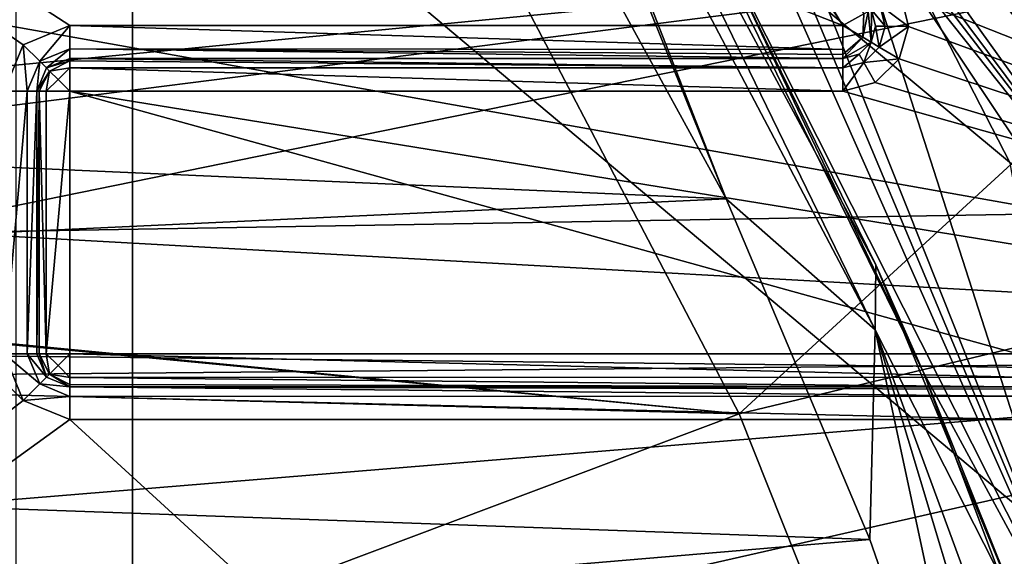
# Model space of a CAD drawing. Extents: x -252 to 252, y -10 to 1339.
# Tile 65 of 256: x 3.95 to 6.94, y 90.48 to 92.12. Entities that reach past the tile are written whole.
import ezdxf

# ---------------------------------------------------------------- set-up
doc = ezdxf.new("R2010")
doc.units = 0
doc.header["$LTSCALE"] = 52.148148
for name, color, linetype in [('199', 7, 'CONTINUOUS'), ('202', 7, 'CONTINUOUS'), ('2792', 7, 'CONTINUOUS'), ('350', 7, 'CONTINUOUS'), ('353', 7, 'CONTINUOUS'), ('355', 7, 'CONTINUOUS'), ('362', 7, 'CONTINUOUS'), ('363', 7, 'CONTINUOUS'), ('3671', 7, 'CONTINUOUS'), ('3674', 7, 'CONTINUOUS'), ('369', 7, 'CONTINUOUS'), ('370', 7, 'CONTINUOUS'), ('371', 7, 'CONTINUOUS'), ('3768', 7, 'CONTINUOUS'), ('3774', 7, 'CONTINUOUS'), ('3777', 7, 'CONTINUOUS'), ('380', 7, 'CONTINUOUS'), ('3840', 7, 'CONTINUOUS'), ('386', 7, 'CONTINUOUS'), ('476', 7, 'CONTINUOUS'), ('477', 7, 'CONTINUOUS'), ('481', 7, 'CONTINUOUS'), ('486', 7, 'CONTINUOUS'), ('487', 7, 'CONTINUOUS'), ('488', 7, 'CONTINUOUS'), ('489', 7, 'CONTINUOUS'), ('490', 7, 'CONTINUOUS'), ('491', 7, 'CONTINUOUS'), ('492', 7, 'CONTINUOUS'), ('540', 7, 'CONTINUOUS'), ('541', 7, 'CONTINUOUS'), ('542', 7, 'CONTINUOUS'), ('543', 7, 'CONTINUOUS'), ('544', 7, 'CONTINUOUS'), ('545', 7, 'CONTINUOUS')]:
    doc.layers.add(name, color=color, linetype=linetype)

msp = doc.modelspace()

# ---------------------------------------------------------------- linework, layer by layer
at = {"layer": '199', "color": 7, "linetype": 'CONTINUOUS'}
for points in [[(8.4624, 94.8702, 14.6714), (4.2912, 93.9065, 16.074), (8.463, 90.4324, 15.7058), (8.4624, 94.8702, 14.6714)], [(-0.0084, 89.5089, 17.3627), (4.2912, 93.9065, 16.074), (-0.0084, 94.7486, 16.2363), (-0.0084, 89.5089, 17.3627)], [(4.2912, 88.9937, 17.0673), (4.2912, 93.9065, 16.074), (-0.0084, 89.5089, 17.3627), (4.2912, 88.9937, 17.0673)], [(4.2912, 93.9065, 16.074), (4.2912, 88.9937, 17.0673), (8.463, 90.4324, 15.7058), (4.2912, 93.9065, 16.074)]]:
    msp.add_3dface(points, dxfattribs=at)
at = {"layer": '202', "color": 7, "linetype": 'CONTINUOUS'}
for points in [[(7.7743, 89.9714, 14.958), (3.9369, 93.195, 15.2682), (7.7758, 94.1546, 14.0199), (7.7743, 89.9714, 14.958)], [(3.9369, 88.5548, 16.1677), (3.9369, 93.195, 15.2682), (7.7743, 89.9714, 14.958), (3.9369, 88.5548, 16.1677)]]:
    msp.add_3dface(points, dxfattribs=at)
at = {"layer": '2792', "color": 7, "linetype": 'CONTINUOUS'}
for points in [[(-8.0822, 92.0774, -64.5), (7.9216, 92.365, -64.5), (-6.5416, 94.3981, -64.5), (-8.0822, 92.0774, -64.5)], [(7.9216, 92.365, -64.5), (-8.0822, 92.0774, -64.5), (0.0001, 91.6, -64.5), (7.9216, 92.365, -64.5)], [(0.9322, 91.4771, -64.5), (7.9216, 92.365, -64.5), (0.0001, 91.6, -64.5), (0.9322, 91.4771, -64.5)], [(1.8013, 91.1167, -64.5), (7.9216, 92.365, -64.5), (0.9322, 91.4771, -64.5), (1.8013, 91.1167, -64.5)], [(8.6059, 91.0413, -64.5), (7.9216, 92.365, -64.5), (1.8013, 91.1167, -64.5), (8.6059, 91.0413, -64.5)], [(2.5477, 90.5431, -64.5), (8.6059, 91.0413, -64.5), (1.8013, 91.1167, -64.5), (2.5477, 90.5431, -64.5)], [(3.1198, 89.7961, -64.5), (8.6059, 91.0413, -64.5), (2.5477, 90.5431, -64.5), (3.1198, 89.7961, -64.5)], [(9.212, 89.5971, -64.5), (8.6059, 91.0413, -64.5), (3.1198, 89.7961, -64.5), (9.212, 89.5971, -64.5)]]:
    msp.add_3dface(points, dxfattribs=at)
at = {"layer": '350', "color": 7, "linetype": 'CONTINUOUS'}
for points in [[(9.6618, 90.9966, -58), (6.6278, 92.1962, -58), (8.5346, 93.3624, -58), (9.6618, 90.9966, -58)], [(6.6524, 92.0968, -58), (6.6278, 92.1962, -58), (9.6618, 90.9966, -58), (6.6524, 92.0968, -58)], [(6.6243, 91.998, -58), (6.6524, 92.0968, -58), (9.6618, 90.9966, -58), (6.6243, 91.998, -58)], [(6.551, 91.9261, -58), (6.6243, 91.998, -58), (9.6618, 90.9966, -58), (6.551, 91.9261, -58)], [(6.9852, 91.1, -58), (4.1, 91.9, -58), (9.6618, 90.9966, -58), (6.9852, 91.1, -58)], [(4.1, 91.1, -58), (4.1, 91.9, -58), (6.9852, 91.1, -58), (4.1, 91.1, -58)], [(4.1, 91.9, -58), (6.4525, 91.9, -58), (9.6618, 90.9966, -58), (4.1, 91.9, -58)], [(6.4525, 91.9, -58), (6.551, 91.9261, -58), (9.6618, 90.9966, -58), (6.4525, 91.9, -58)]]:
    msp.add_3dface(points, dxfattribs=at)
at = {"layer": '353', "color": 7, "linetype": 'CONTINUOUS'}
for points in [[(3.9, 91.9, -11), (0.55, 94.4, -11), (3.9586, 92.0415, -11), (3.9, 91.9, -11)], [(3.9585, 90.9586, -11), (0.55, 94.4, -11), (3.9, 91.1, -11), (3.9585, 90.9586, -11)], [(0.55, 88.3279, -11), (0.55, 94.4, -11), (3.9585, 90.9586, -11), (0.55, 88.3279, -11)], [(6.4525, 92.1, -11), (0.55, 94.4, -11), (5.8125, 93.1558, -11), (6.4525, 92.1, -11)], [(4.1, 92.1, -11), (0.55, 94.4, -11), (6.4525, 92.1, -11), (4.1, 92.1, -11)], [(3.9586, 92.0415, -11), (0.55, 94.4, -11), (4.1, 92.1, -11), (3.9586, 92.0415, -11)], [(4.1, 90.9, -11), (0.55, 88.3279, -11), (3.9585, 90.9586, -11), (4.1, 90.9, -11)], [(8.266, 87.0844, -11), (0.55, 88.3279, -11), (4.1, 90.9, -11), (8.266, 87.0844, -11)], [(6.9852, 90.9, -11), (8.266, 87.0844, -11), (4.1, 90.9, -11), (6.9852, 90.9, -11)]]:
    msp.add_3dface(points, dxfattribs=at)
at = {"layer": '355', "color": 7, "linetype": 'CONTINUOUS'}
for points in [[(6.9852, 91, -11.1), (4.1, 91, -57.9), (6.9852, 91, -57.9), (6.9852, 91, -11.1)], [(4.1, 91, -11.1), (4.1, 91, -57.9), (6.9852, 91, -11.1), (4.1, 91, -11.1)]]:
    msp.add_3dface(points, dxfattribs=at)
at = {"layer": '362', "color": 7, "linetype": 'CONTINUOUS'}
for points in [[(6.4525, 92, -11.1), (6.4525, 92, -57.9), (4.1, 92, -11.1), (6.4525, 92, -11.1)], [(4.1, 92, -11.1), (6.4525, 92, -57.9), (4.1, 92, -57.9), (4.1, 92, -11.1)]]:
    msp.add_3dface(points, dxfattribs=at)
at = {"layer": '363', "color": 7, "linetype": 'CONTINUOUS'}
for points in [[(4, 91.1, -11.1), (4, 91.9, -57.9), (4, 91.1, -57.9), (4, 91.1, -11.1)], [(4, 91.9, -11.1), (4, 91.9, -57.9), (4, 91.1, -11.1), (4, 91.9, -11.1)]]:
    msp.add_3dface(points, dxfattribs=at)
at = {"layer": '3671', "color": 7, "linetype": 'CONTINUOUS'}
for points in [[(-5.5868, 92.0471, -68.3), (-5.0624, 92.9405, -68.3), (5.1685, 92.7719, -68.3), (-5.5868, 92.0471, -68.3)], [(6.1371, 90.9175, -68.3), (-5.5868, 92.0471, -68.3), (5.1685, 92.7719, -68.3), (6.1371, 90.9175, -68.3)], [(0, 91.5, -68.3), (-5.5868, 92.0471, -68.3), (6.1371, 90.9175, -68.3), (0, 91.5, -68.3)], [(1.7495, 91.0312, -68.3), (0, 91.5, -68.3), (6.1371, 90.9175, -68.3), (1.7495, 91.0312, -68.3)], [(3.0312, 89.7495, -68.3), (1.7495, 91.0312, -68.3), (6.1371, 90.9175, -68.3), (3.0312, 89.7495, -68.3)], [(6.6228, 89.6965, -68.3), (3.0312, 89.7495, -68.3), (6.1371, 90.9175, -68.3), (6.6228, 89.6965, -68.3)]]:
    msp.add_3dface(points, dxfattribs=at)
at = {"layer": '3674', "color": 7, "linetype": 'CONTINUOUS'}
for points in [[(6.1371, 90.9175, -68.3), (5.1685, 92.7719, -68.3), (8.0269, 92.6541, -68.4), (6.1371, 90.9175, -68.3)], [(6.1371, 90.9175, -68.3), (8.0269, 92.6541, -68.4), (8.5508, 91.4975, -68.4), (6.1371, 90.9175, -68.3)], [(6.6228, 89.6965, -68.3), (6.1371, 90.9175, -68.3), (8.5508, 91.4975, -68.4), (6.6228, 89.6965, -68.3)], [(6.6228, 89.6965, -68.3), (8.5508, 91.4975, -68.4), (9.0604, 90.137, -68.4), (6.6228, 89.6965, -68.3)]]:
    msp.add_3dface(points, dxfattribs=at)
at = {"layer": '369', "color": 7, "linetype": 'CONTINUOUS'}
for points in [[(-5.8437, 92.0983, -4.1302), (5.1213, 93.3575, -5.6696), (-5.1214, 93.3575, -5.6696), (-5.8437, 92.0983, -4.1302)], [(6.0979, 91.5727, -3.4143), (5.1213, 93.3575, -5.6696), (-5.8437, 92.0983, -4.1302), (6.0979, 91.5727, -3.4143)], [(-6.3513, 90.9946, -2.5666), (6.0979, 91.5727, -3.4143), (-5.8437, 92.0983, -4.1302), (-6.3513, 90.9946, -2.5666)], [(6.5351, 90.5352, -1.8406), (6.0979, 91.5727, -3.4143), (-6.3513, 90.9946, -2.5666), (6.5351, 90.5352, -1.8406)], [(-6.9326, 89.3925, 0.2232), (6.5351, 90.5352, -1.8406), (-6.3513, 90.9946, -2.5666), (-6.9326, 89.3925, 0.2232)], [(6.9326, 89.3925, 0.2232), (6.5351, 90.5352, -1.8406), (-6.9326, 89.3925, 0.2232), (6.9326, 89.3925, 0.2232)]]:
    msp.add_3dface(points, dxfattribs=at)
at = {"layer": '370', "color": 7, "linetype": 'CONTINUOUS'}
for points in [[(8.8811, 91.8031, -6.5), (7.7436, 93.9065, -6.5), (6.3209, 92.9292, -6.5), (8.8811, 91.8031, -6.5)], [(6.9617, 91.6808, -6.5), (8.8811, 91.8031, -6.5), (6.3209, 92.9292, -6.5), (6.9617, 91.6808, -6.5)]]:
    msp.add_3dface(points, dxfattribs=at)
at = {"layer": '371', "color": 7, "linetype": 'CONTINUOUS'}
for points in [[(5.5429, 93.2509, -6), (6.5534, 91.3712, -3.7037), (6.1075, 92.2802, -6), (5.5429, 93.2509, -6)], [(6.1075, 92.2802, -6), (6.5534, 91.3712, -3.7037), (6.698, 91.043, -6), (6.1075, 92.2802, -6)], [(6.5534, 91.3712, -3.7037), (7.0029, 90.2851, -2.1013), (6.698, 91.043, -6), (6.5534, 91.3712, -3.7037)], [(6.698, 91.043, -6), (7.0029, 90.2851, -2.1013), (7.2863, 89.4821, -6), (6.698, 91.043, -6)]]:
    msp.add_3dface(points, dxfattribs=at)
at = {"layer": '3768', "color": 7, "linetype": 'CONTINUOUS'}
for points in [[(9.8886, 92.2629, 13.5), (-9.905, 92.2293, 13.5), (10.4162, 91.0961, 13.5), (9.8886, 92.2629, 13.5)], [(-9.905, 92.2293, 13.5), (-10.4928, 90.9092, 13.5), (10.4162, 91.0961, 13.5), (-9.905, 92.2293, 13.5)], [(10.4162, 91.0961, 13.5), (-10.4928, 90.9092, 13.5), (10.922, 89.7558, 13.5), (10.4162, 91.0961, 13.5)], [(-10.4928, 90.9092, 13.5), (-11.0442, 89.3872, 13.5), (10.922, 89.7558, 13.5), (-10.4928, 90.9092, 13.5)]]:
    msp.add_3dface(points, dxfattribs=at)
at = {"layer": '3774', "color": 7, "linetype": 'CONTINUOUS'}
for points in [[(-7.2672, 91.2835, 8), (-5.4629, 93.7687, 8), (7.1273, 91.528, 8), (-7.2672, 91.2835, 8)], [(7.1273, 91.528, 8), (-5.4629, 93.7687, 8), (6.2548, 92.8313, 8), (7.1273, 91.528, 8)], [(8.0363, 89.7295, 8), (-7.2672, 91.2835, 8), (7.1273, 91.528, 8), (8.0363, 89.7295, 8)], [(-8.0448, 89.7034, 8), (-7.2672, 91.2835, 8), (8.0363, 89.7295, 8), (-8.0448, 89.7034, 8)]]:
    msp.add_3dface(points, dxfattribs=at)
at = {"layer": '3777', "color": 7, "linetype": 'CONTINUOUS'}
for points in [[(6.4272, 93.0159, 7.7718), (7.6103, 92.0186, 3.0027), (7.3202, 91.6908, 7.7718), (6.4272, 93.0159, 7.7718)], [(7.1845, 92.5164, 4.0523), (7.6103, 92.0186, 3.0027), (6.4272, 93.0159, 7.7718), (7.1845, 92.5164, 4.0523)]]:
    msp.add_3dface(points, dxfattribs=at)
at = {"layer": '380', "color": 7, "linetype": 'CONTINUOUS'}
for points in [[(5.3304, 93.8304, -6.3536), (7.2643, 89.9977, -6.3536), (5.5126, 93.9482, -6.4809), (5.3304, 93.8304, -6.3536)], [(5.5126, 93.9482, -6.4809), (7.2643, 89.9977, -6.3536), (5.614, 93.9342, -6.4962), (5.5126, 93.9482, -6.4809)], [(7.2643, 89.9977, -6.3536), (5.7084, 93.9065, -6.5), (5.614, 93.9342, -6.4962), (7.2643, 89.9977, -6.3536)], [(6.3209, 92.9292, -6.5), (5.7084, 93.9065, -6.5), (7.2643, 89.9977, -6.3536), (6.3209, 92.9292, -6.5)], [(5.3304, 93.8304, -6.3536), (6.698, 91.043, -6), (7.2643, 89.9977, -6.3536), (5.3304, 93.8304, -6.3536)], [(6.1075, 92.2802, -6), (6.698, 91.043, -6), (5.3304, 93.8304, -6.3536), (6.1075, 92.2802, -6)], [(6.9617, 91.6808, -6.5), (6.3209, 92.9292, -6.5), (7.2643, 89.9977, -6.3536), (6.9617, 91.6808, -6.5)], [(6.698, 91.043, -6), (7.2863, 89.4821, -6), (7.2643, 89.9977, -6.3536), (6.698, 91.043, -6)]]:
    msp.add_3dface(points, dxfattribs=at)
at = {"layer": '3840', "color": 7, "linetype": 'CONTINUOUS'}
for points in [[(5.5662, 93.9058, 7.9344), (7.5175, 91.1831, 7.9343), (5.5264, 93.8526, 7.9776), (5.5662, 93.9058, 7.9344)], [(6.4272, 93.0159, 7.7718), (7.3202, 91.6908, 7.7718), (5.5662, 93.9058, 7.9344), (6.4272, 93.0159, 7.7718)], [(7.3202, 91.6908, 7.7718), (7.5175, 91.1831, 7.9343), (5.5662, 93.9058, 7.9344), (7.3202, 91.6908, 7.7718)], [(7.5175, 91.1831, 7.9343), (5.4635, 93.7687, 8), (5.5264, 93.8526, 7.9776), (7.5175, 91.1831, 7.9343)], [(6.2548, 92.8313, 8), (5.4635, 93.7687, 8), (7.5175, 91.1831, 7.9343), (6.2548, 92.8313, 8)], [(7.1273, 91.528, 8), (6.2548, 92.8313, 8), (7.5175, 91.1831, 7.9343), (7.1273, 91.528, 8)]]:
    msp.add_3dface(points, dxfattribs=at)
at = {"layer": '386', "color": 7, "linetype": 'CONTINUOUS'}
for points in [[(5.1213, 93.3575, -5.6696), (6.0979, 91.5727, -3.4143), (5.373, 93.3666, -5.8028), (5.1213, 93.3575, -5.6696)], [(5.373, 93.3666, -5.8028), (6.0979, 91.5727, -3.4143), (5.4009, 93.3583, -5.8258), (5.373, 93.3666, -5.8028)], [(5.5429, 93.2509, -6), (5.4009, 93.3583, -5.8258), (6.5511, 91.1735, -3.0196), (5.5429, 93.2509, -6)], [(5.4009, 93.3583, -5.8258), (6.0979, 91.5727, -3.4143), (6.5511, 91.1735, -3.0196), (5.4009, 93.3583, -5.8258)], [(6.5534, 91.3712, -3.7037), (5.5429, 93.2509, -6), (6.5511, 91.1735, -3.0196), (6.5534, 91.3712, -3.7037)], [(6.0979, 91.5727, -3.4143), (6.5351, 90.5352, -1.8406), (6.5511, 91.1735, -3.0196), (6.0979, 91.5727, -3.4143)], [(7.0029, 90.2851, -2.1013), (6.5534, 91.3712, -3.7037), (6.5511, 91.1735, -3.0196), (7.0029, 90.2851, -2.1013)], [(6.5351, 90.5352, -1.8406), (6.9326, 89.3925, 0.2232), (6.5511, 91.1735, -3.0196), (6.5351, 90.5352, -1.8406)], [(7.2332, 89.3191, 0.1404), (6.5511, 91.1735, -3.0196), (7.0909, 89.3787, 0.192), (7.2332, 89.3191, 0.1404)], [(6.5511, 91.1735, -3.0196), (6.9326, 89.3925, 0.2232), (7.0909, 89.3787, 0.192), (6.5511, 91.1735, -3.0196)], [(7.0029, 90.2851, -2.1013), (6.5511, 91.1735, -3.0196), (7.2332, 89.3191, 0.1404), (7.0029, 90.2851, -2.1013)]]:
    msp.add_3dface(points, dxfattribs=at)
at = {"layer": '476', "color": 7, "linetype": 'CONTINUOUS'}
for points in [[(4.1, 92, -11.1), (4.1, 92, -57.9), (4.0293, 91.9707, -57.9), (4.1, 92, -11.1)], [(4.0293, 91.9707, -11.1), (4.1, 92, -11.1), (4.0293, 91.9707, -57.9), (4.0293, 91.9707, -11.1)], [(4, 91.9, -57.9), (4.0293, 91.9707, -11.1), (4.0293, 91.9707, -57.9), (4, 91.9, -57.9)], [(4, 91.9, -57.9), (4, 91.9, -11.1), (4.0293, 91.9707, -11.1), (4, 91.9, -57.9)]]:
    msp.add_3dface(points, dxfattribs=at)
at = {"layer": '477', "color": 7, "linetype": 'CONTINUOUS'}
for points in [[(4.0293, 91.0293, -11.1), (4, 91.1, -11.1), (4.0293, 91.0293, -57.9), (4.0293, 91.0293, -11.1)], [(4, 91.1, -11.1), (4, 91.1, -57.9), (4.0293, 91.0293, -57.9), (4, 91.1, -11.1)], [(4.1, 91, -57.9), (4.0293, 91.0293, -11.1), (4.0293, 91.0293, -57.9), (4.1, 91, -57.9)], [(4.1, 91, -57.9), (4.1, 91, -11.1), (4.0293, 91.0293, -11.1), (4.1, 91, -57.9)]]:
    msp.add_3dface(points, dxfattribs=at)
at = {"layer": '481', "color": 7, "linetype": 'CONTINUOUS'}
for points in [[(6.5385, 92.0491, -11.1), (6.5401, 92.1481, -11.1), (6.5525, 92.0984, -57.9), (6.5385, 92.0491, -11.1)], [(6.5401, 92.1481, -11.1), (6.5401, 92.1481, -57.9), (6.5525, 92.0984, -57.9), (6.5401, 92.1481, -11.1)], [(6.5385, 92.0491, -57.9), (6.5385, 92.0491, -11.1), (6.5525, 92.0984, -57.9), (6.5385, 92.0491, -57.9)], [(6.4525, 92, -57.9), (6.5385, 92.0491, -11.1), (6.502, 92.0131, -57.9), (6.4525, 92, -57.9)], [(6.4525, 92, -57.9), (6.4525, 92, -11.1), (6.5385, 92.0491, -11.1), (6.4525, 92, -57.9)], [(6.502, 92.0131, -57.9), (6.5385, 92.0491, -11.1), (6.5385, 92.0491, -57.9), (6.502, 92.0131, -57.9)]]:
    msp.add_3dface(points, dxfattribs=at)
at = {"layer": '486', "color": 7, "linetype": 'CONTINUOUS'}
for points in [[(6.4525, 92.1, -11), (5.8125, 93.1558, -11), (5.0021, 94.3407, -11.0293), (6.4525, 92.1, -11)], [(6.4525, 92.1, -11), (5.0021, 94.3407, -11.0293), (6.5169, 92.1354, -11.0322), (6.4525, 92.1, -11)]]:
    msp.add_3dface(points, dxfattribs=at)
at = {"layer": '487', "color": 7, "linetype": 'CONTINUOUS'}
for points in [[(6.5299, 92.1425, -11.0531), (6.5385, 92.0491, -11.1), (6.5133, 92.064, -11.0293), (6.5299, 92.1425, -11.0531)], [(6.5169, 92.1354, -11.0322), (6.5299, 92.1425, -11.0531), (6.5133, 92.064, -11.0293), (6.5169, 92.1354, -11.0322)], [(6.5401, 92.1481, -11.1), (6.5385, 92.0491, -11.1), (6.5299, 92.1425, -11.0531), (6.5401, 92.1481, -11.1)], [(6.4525, 92.1, -11), (6.5169, 92.1354, -11.0322), (6.5133, 92.064, -11.0293), (6.4525, 92.1, -11)], [(6.4525, 92.1, -11), (6.5133, 92.064, -11.0293), (6.4525, 92.0118, -11.0529), (6.4525, 92.1, -11)], [(6.4525, 92.1, -11), (6.4525, 92.0118, -11.0529), (6.4525, 92.0265, -11.0322), (6.4525, 92.1, -11)], [(6.5385, 92.0491, -11.1), (6.4525, 92, -11.1), (6.5133, 92.064, -11.0293), (6.5385, 92.0491, -11.1)], [(6.5133, 92.064, -11.0293), (6.4525, 92, -11.1), (6.4525, 92.0118, -11.0529), (6.5133, 92.064, -11.0293)]]:
    msp.add_3dface(points, dxfattribs=at)
at = {"layer": '488', "color": 7, "linetype": 'CONTINUOUS'}
for points in [[(4.1, 92.1, -11), (6.4525, 92.0265, -11.0322), (4.1, 92.0293, -11.0293), (4.1, 92.1, -11)], [(4.1, 92.1, -11), (6.4525, 92.1, -11), (6.4525, 92.0265, -11.0322), (4.1, 92.1, -11)], [(6.4525, 92.0265, -11.0322), (6.4525, 92.0118, -11.0529), (4.1, 92.0293, -11.0293), (6.4525, 92.0265, -11.0322)], [(6.4525, 92, -11.1), (4.1, 92, -11.1), (4.1, 92.0293, -11.0293), (6.4525, 92, -11.1)], [(6.4525, 92.0118, -11.0529), (6.4525, 92, -11.1), (4.1, 92.0293, -11.0293), (6.4525, 92.0118, -11.0529)]]:
    msp.add_3dface(points, dxfattribs=at)
at = {"layer": '489', "color": 7, "linetype": 'CONTINUOUS'}
for points in [[(3.9586, 92.0415, -11), (4.1, 92.1, -11), (4.0086, 91.9914, -11.0293), (3.9586, 92.0415, -11)], [(4.1, 92.1, -11), (4.1, 92.0293, -11.0293), (4.0086, 91.9914, -11.0293), (4.1, 92.1, -11)], [(3.9, 91.9, -11), (3.9586, 92.0415, -11), (3.9707, 91.9, -11.0293), (3.9, 91.9, -11)], [(3.9707, 91.9, -11.0293), (3.9586, 92.0415, -11), (4.0086, 91.9914, -11.0293), (3.9707, 91.9, -11.0293)], [(4.1, 92.0293, -11.0293), (4.0293, 91.9707, -11.1), (4.0086, 91.9914, -11.0293), (4.1, 92.0293, -11.0293)], [(4.1, 92, -11.1), (4.0293, 91.9707, -11.1), (4.1, 92.0293, -11.0293), (4.1, 92, -11.1)], [(4, 91.9, -11.1), (3.9707, 91.9, -11.0293), (4.0086, 91.9914, -11.0293), (4, 91.9, -11.1)], [(4.0293, 91.9707, -11.1), (4, 91.9, -11.1), (4.0086, 91.9914, -11.0293), (4.0293, 91.9707, -11.1)]]:
    msp.add_3dface(points, dxfattribs=at)
at = {"layer": '490', "color": 7, "linetype": 'CONTINUOUS'}
for points in [[(3.9, 91.1, -11), (3.9707, 91.9, -11.0293), (3.9707, 91.1, -11.0293), (3.9, 91.1, -11)], [(3.9, 91.1, -11), (3.9, 91.9, -11), (3.9707, 91.9, -11.0293), (3.9, 91.1, -11)], [(4, 91.9, -11.1), (4, 91.1, -11.1), (3.9707, 91.1, -11.0293), (4, 91.9, -11.1)], [(3.9707, 91.9, -11.0293), (4, 91.9, -11.1), (3.9707, 91.1, -11.0293), (3.9707, 91.9, -11.0293)]]:
    msp.add_3dface(points, dxfattribs=at)
at = {"layer": '491', "color": 7, "linetype": 'CONTINUOUS'}
for points in [[(3.9585, 90.9586, -11), (3.9, 91.1, -11), (4.0086, 91.0086, -11.0293), (3.9585, 90.9586, -11)], [(3.9, 91.1, -11), (3.9707, 91.1, -11.0293), (4.0086, 91.0086, -11.0293), (3.9, 91.1, -11)], [(4, 91.1, -11.1), (4.0293, 91.0293, -11.1), (3.9707, 91.1, -11.0293), (4, 91.1, -11.1)], [(3.9707, 91.1, -11.0293), (4.0293, 91.0293, -11.1), (4.0086, 91.0086, -11.0293), (3.9707, 91.1, -11.0293)], [(4.1, 90.9707, -11.0293), (3.9585, 90.9586, -11), (4.0086, 91.0086, -11.0293), (4.1, 90.9707, -11.0293)], [(4.0293, 91.0293, -11.1), (4.1, 91, -11.1), (4.0086, 91.0086, -11.0293), (4.0293, 91.0293, -11.1)], [(4.1, 91, -11.1), (4.1, 90.9707, -11.0293), (4.0086, 91.0086, -11.0293), (4.1, 91, -11.1)], [(4.1, 90.9, -11), (3.9585, 90.9586, -11), (4.1, 90.9707, -11.0293), (4.1, 90.9, -11)]]:
    msp.add_3dface(points, dxfattribs=at)
at = {"layer": '492', "color": 7, "linetype": 'CONTINUOUS'}
for points in [[(6.9852, 90.9711, -11.0296), (4.1, 91, -11.1), (6.9852, 90.9926, -11.0622), (6.9852, 90.9711, -11.0296)], [(4.1, 90.9707, -11.0293), (4.1, 91, -11.1), (6.9852, 90.9711, -11.0296), (4.1, 90.9707, -11.0293)], [(4.1, 91, -11.1), (6.9852, 91, -11.1), (6.9852, 90.9926, -11.0622), (4.1, 91, -11.1)], [(6.9852, 90.9, -11), (4.1, 90.9707, -11.0293), (6.9852, 90.9711, -11.0296), (6.9852, 90.9, -11)], [(6.9852, 90.9, -11), (4.1, 90.9, -11), (4.1, 90.9707, -11.0293), (6.9852, 90.9, -11)]]:
    msp.add_3dface(points, dxfattribs=at)
at = {"layer": '540', "color": 7, "linetype": 'CONTINUOUS'}
for points in [[(6.6278, 92.1962, -58), (6.6524, 92.0968, -58), (6.5658, 92.1622, -57.9707), (6.6278, 92.1962, -58)], [(6.5401, 92.1481, -57.9), (6.5658, 92.1622, -57.9707), (6.5817, 92.0979, -57.9707), (6.5401, 92.1481, -57.9)], [(6.5525, 92.0984, -57.9), (6.5401, 92.1481, -57.9), (6.5817, 92.0979, -57.9707), (6.5525, 92.0984, -57.9)], [(6.5658, 92.1622, -57.9707), (6.6524, 92.0968, -58), (6.5817, 92.0979, -57.9707), (6.5658, 92.1622, -57.9707)], [(6.5385, 92.0491, -57.9), (6.5525, 92.0984, -57.9), (6.5637, 92.0342, -57.9707), (6.5385, 92.0491, -57.9)], [(6.5637, 92.0342, -57.9707), (6.5525, 92.0984, -57.9), (6.5817, 92.0979, -57.9707), (6.5637, 92.0342, -57.9707)], [(6.6524, 92.0968, -58), (6.5637, 92.0342, -57.9707), (6.5817, 92.0979, -57.9707), (6.6524, 92.0968, -58)], [(6.6524, 92.0968, -58), (6.6243, 91.998, -58), (6.5637, 92.0342, -57.9707), (6.6524, 92.0968, -58)], [(6.502, 92.0131, -57.9), (6.5385, 92.0491, -57.9), (6.5165, 91.9877, -57.9707), (6.502, 92.0131, -57.9)], [(6.5165, 91.9877, -57.9707), (6.5385, 92.0491, -57.9), (6.5637, 92.0342, -57.9707), (6.5165, 91.9877, -57.9707)], [(6.6243, 91.998, -58), (6.5165, 91.9877, -57.9707), (6.5637, 92.0342, -57.9707), (6.6243, 91.998, -58)], [(6.4525, 92, -57.9), (6.502, 92.0131, -57.9), (6.4525, 91.9707, -57.9707), (6.4525, 92, -57.9)], [(6.4525, 91.9707, -57.9707), (6.502, 92.0131, -57.9), (6.5165, 91.9877, -57.9707), (6.4525, 91.9707, -57.9707)], [(6.6243, 91.998, -58), (6.551, 91.9261, -58), (6.5165, 91.9877, -57.9707), (6.6243, 91.998, -58)], [(6.551, 91.9261, -58), (6.4525, 91.9, -58), (6.5165, 91.9877, -57.9707), (6.551, 91.9261, -58)], [(6.4525, 91.9, -58), (6.4525, 91.9707, -57.9707), (6.5165, 91.9877, -57.9707), (6.4525, 91.9, -58)]]:
    msp.add_3dface(points, dxfattribs=at)
at = {"layer": '541', "color": 7, "linetype": 'CONTINUOUS'}
for points in [[(4.1, 92, -57.9), (6.4525, 92, -57.9), (6.4525, 91.9707, -57.9707), (4.1, 92, -57.9)], [(4.1, 92, -57.9), (6.4525, 91.9707, -57.9707), (4.1, 91.9928, -57.9372), (4.1, 92, -57.9)], [(4.1, 91.9928, -57.9372), (6.4525, 91.9707, -57.9707), (4.1, 91.9715, -57.9699), (4.1, 91.9928, -57.9372)], [(6.4525, 91.9707, -57.9707), (6.4525, 91.9, -58), (4.1, 91.9715, -57.9699), (6.4525, 91.9707, -57.9707)], [(6.4525, 91.9, -58), (4.1, 91.9, -58), (4.1, 91.9715, -57.9699), (6.4525, 91.9, -58)]]:
    msp.add_3dface(points, dxfattribs=at)
at = {"layer": '542', "color": 7, "linetype": 'CONTINUOUS'}
for points in [[(4.0293, 91.9707, -57.9), (4.1, 92, -57.9), (4.1, 91.9928, -57.9372), (4.0293, 91.9707, -57.9)], [(4.0293, 91.9707, -57.9), (4.1, 91.9928, -57.9372), (4.0388, 91.9612, -57.95), (4.0293, 91.9707, -57.9)], [(4.1, 91.9928, -57.9372), (4.1, 91.9715, -57.9699), (4.0388, 91.9612, -57.95), (4.1, 91.9928, -57.9372)], [(4, 91.9, -57.9), (4.0293, 91.9707, -57.9), (4.0388, 91.9612, -57.95), (4, 91.9, -57.9)], [(4, 91.9, -57.9), (4.0388, 91.9612, -57.95), (4.0072, 91.9, -57.9373), (4, 91.9, -57.9)], [(4.0072, 91.9, -57.9373), (4.0388, 91.9612, -57.95), (4.0286, 91.9, -57.97), (4.0072, 91.9, -57.9373)], [(4.0388, 91.9612, -57.95), (4.0646, 91.9354, -57.9866), (4.0286, 91.9, -57.97), (4.0388, 91.9612, -57.95)], [(4.0388, 91.9612, -57.95), (4.1, 91.9715, -57.9699), (4.0646, 91.9354, -57.9866), (4.0388, 91.9612, -57.95)], [(4.1, 91.9715, -57.9699), (4.1, 91.9, -58), (4.0646, 91.9354, -57.9866), (4.1, 91.9715, -57.9699)], [(4.0646, 91.9354, -57.9866), (4.1, 91.9, -58), (4.0286, 91.9, -57.97), (4.0646, 91.9354, -57.9866)]]:
    msp.add_3dface(points, dxfattribs=at)
at = {"layer": '543', "color": 7, "linetype": 'CONTINUOUS'}
for points in [[(4, 91.1, -57.9), (4, 91.9, -57.9), (4.0072, 91.9, -57.9373), (4, 91.1, -57.9)], [(4, 91.1, -57.9), (4.0072, 91.9, -57.9373), (4.0072, 91.1, -57.9372), (4, 91.1, -57.9)], [(4.0072, 91.9, -57.9373), (4.0286, 91.9, -57.97), (4.0285, 91.1, -57.9699), (4.0072, 91.9, -57.9373)], [(4.0072, 91.1, -57.9372), (4.0072, 91.9, -57.9373), (4.0285, 91.1, -57.9699), (4.0072, 91.1, -57.9372)], [(4.1, 91.9, -58), (4.1, 91.1, -58), (4.0285, 91.1, -57.9699), (4.1, 91.9, -58)], [(4.0286, 91.9, -57.97), (4.1, 91.9, -58), (4.0285, 91.1, -57.9699), (4.0286, 91.9, -57.97)]]:
    msp.add_3dface(points, dxfattribs=at)
at = {"layer": '544', "color": 7, "linetype": 'CONTINUOUS'}
for points in [[(4.0293, 91.0293, -57.9), (4, 91.1, -57.9), (4.0072, 91.1, -57.9372), (4.0293, 91.0293, -57.9)], [(4.0072, 91.1, -57.9372), (4.0285, 91.1, -57.9699), (4.0388, 91.0388, -57.95), (4.0072, 91.1, -57.9372)], [(4.0293, 91.0293, -57.9), (4.0072, 91.1, -57.9372), (4.0388, 91.0388, -57.95), (4.0293, 91.0293, -57.9)], [(4.0388, 91.0388, -57.95), (4.0285, 91.1, -57.9699), (4.0646, 91.0646, -57.9866), (4.0388, 91.0388, -57.95)], [(4.0285, 91.1, -57.9699), (4.1, 91.1, -58), (4.0646, 91.0646, -57.9866), (4.0285, 91.1, -57.9699)], [(4.0646, 91.0646, -57.9866), (4.1, 91.1, -58), (4.1, 91.0286, -57.97), (4.0646, 91.0646, -57.9866)], [(4.0388, 91.0388, -57.95), (4.0646, 91.0646, -57.9866), (4.1, 91.0286, -57.97), (4.0388, 91.0388, -57.95)], [(4.1, 91, -57.9), (4.0293, 91.0293, -57.9), (4.0388, 91.0388, -57.95), (4.1, 91, -57.9)], [(4.1, 91, -57.9), (4.0388, 91.0388, -57.95), (4.1, 91.0072, -57.9373), (4.1, 91, -57.9)], [(4.1, 91.0072, -57.9373), (4.0388, 91.0388, -57.95), (4.1, 91.0286, -57.97), (4.1, 91.0072, -57.9373)]]:
    msp.add_3dface(points, dxfattribs=at)
at = {"layer": '545', "color": 7, "linetype": 'CONTINUOUS'}
for points in [[(4.1, 91.1, -58), (6.9852, 91.1, -58), (6.9852, 91.0293, -57.9707), (4.1, 91.1, -58)], [(4.1, 91.0286, -57.97), (4.1, 91.1, -58), (6.9852, 91.0293, -57.9707), (4.1, 91.0286, -57.97)], [(6.9852, 91, -57.9), (4.1, 91.0286, -57.97), (6.9852, 91.0293, -57.9707), (6.9852, 91, -57.9)], [(6.9852, 91, -57.9), (4.1, 91.0072, -57.9373), (4.1, 91.0286, -57.97), (6.9852, 91, -57.9)], [(6.9852, 91, -57.9), (4.1, 91, -57.9), (4.1, 91.0072, -57.9373), (6.9852, 91, -57.9)]]:
    msp.add_3dface(points, dxfattribs=at)

doc.saveas('drawing.dxf')
